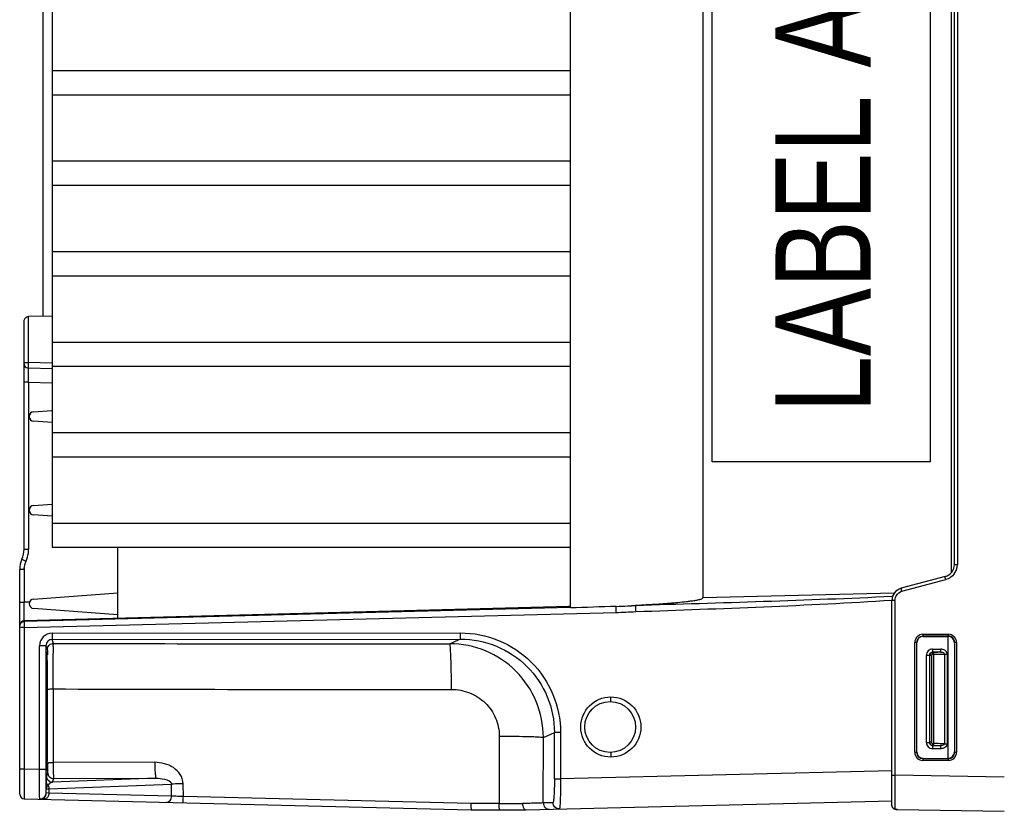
# Model space of a CAD drawing. Header units: inches. Extents: x 0 to 117, y 0 to 83.
# Tile 2 of 64: x 47.6 to 53.81, y 10.71 to 15.7. Entities that reach past the tile are written whole.
import ezdxf

# ---------------------------------------------------------------- set-up
doc = ezdxf.new("R2010")
doc.units = ezdxf.units.IN
doc.header["$LTSCALE"] = 6.431102
doc.header["$MEASUREMENT"] = 0
doc.layers.get('0').update_dxf_attribs({"linetype": 'CONTINUOUS'})
doc.styles.add('TEXTSTYLE_6', font='txt', dxfattribs={"width": 0.8})

msp = doc.modelspace()

# ---------------------------------------------------------------- linework, layer by layer
at = {"color": 7, "linetype": 'CONTINUOUS'}
for p, q in [((51.0712, 11.9899), (51.0712, 18.9534)), ((47.7445, 18.9016), (47.7445, 13.8292)), ((47.8035, 18.9295), (47.8035, 12.3704)), ((51.9056, 18.89), (51.9056, 12.0533)), ((53.4751, 12.2153), (53.4751, 18.728)), ((53.4925, 12.2644), (53.4925, 18.679)), ((53.5118, 18.679), (53.5118, 12.2644)), ((51.9648, 12.9126), (51.9648, 18.0307)), ((53.3409, 18.0307), (53.3409, 12.9126)), ((47.8035, 15.3795), (51.0712, 15.3795)), ((51.0712, 15.2247), (47.8035, 15.2247)), ((47.8035, 14.8087), (51.0712, 14.8087)), ((51.0712, 14.6539), (47.8035, 14.6539)), ((47.8035, 14.2378), (51.0712, 14.2378)), ((51.0712, 14.083), (47.8035, 14.083)), ((47.6264, 12.3614), (47.6264, 13.7988)), ((47.6553, 13.5383), (47.6553, 13.8292)), ((47.8035, 13.8292), (47.6555, 13.8291)), ((47.8035, 13.6669), (51.0712, 13.6669)), ((47.6264, 13.5383), (47.6551, 13.5383)), ((47.8041, 13.5344), (47.6553, 13.5383)), ((47.8032, 13.4989), (47.6549, 13.5028)), ((51.0712, 13.5121), (47.8035, 13.5121)), ((47.6551, 13.4139), (47.6264, 13.4139)), ((47.6551, 13.4139), (47.6551, 12.3614)), ((47.6551, 13.4139), (47.8035, 13.41)), ((47.6854, 13.2269), (47.8024, 13.2355)), ((47.8035, 13.1592), (47.6854, 13.168)), ((47.8035, 13.0961), (51.0712, 13.0961)), ((51.0712, 12.9413), (47.8035, 12.9413)), ((53.3409, 12.9126), (51.9648, 12.9126)), ((47.6854, 12.6363), (47.8035, 12.6451)), ((47.8035, 12.5686), (47.6854, 12.5774)), ((47.8035, 12.5252), (51.0712, 12.5252)), ((47.6264, 12.3614), (47.6551, 12.3614)), ((51.0712, 12.3704), (47.8035, 12.3704)), ((48.2169, 11.9241), (48.2169, 12.3704)), ((47.5988, 10.8161), (47.5988, 12.2326)), ((47.6276, 12.2326), (47.5988, 12.2326)), ((47.6276, 12.2326), (47.6276, 12.0268)), ((53.4925, 12.2644), (53.5118, 12.2644)), ((53.4341, 12.1883), (53.1572, 12.1141)), ((53.1619, 12.0951), (53.4389, 12.1693)), ((47.6854, 12.0458), (48.2169, 12.0852)), ((53.1133, 12.0833), (51.9056, 12.0533)), ((53.1027, 12.062), (53.0977, 12.0618)), ((47.5988, 12.0268), (47.6276, 12.0268)), ((47.6578, 12.0276), (47.6276, 12.0268)), ((51.0623, 11.9986), (47.6276, 11.9087)), ((51.0713, 11.9935), (47.6276, 11.9057)), ((48.2169, 11.9474), (47.6854, 11.9869)), ((51.0526, 11.9962), (51.0526, 11.9974)), ((51.482, 12.0052), (51.4821, 12.0054)), ((51.4822, 12.0058), (51.4823, 12.0061)), ((53.1181, 12.038), (53.0988, 12.038)), ((53.0988, 10.7436), (53.0988, 12.038)), ((53.1181, 12.038), (53.1181, 10.9363)), ((47.6276, 11.8664), (51.3601, 11.9616)), ((47.6276, 11.8664), (47.5988, 11.8664)), ((47.6275, 11.9087), (47.6276, 11.9057)), ((47.6276, 11.8664), (47.6276, 10.9755)), ((47.8028, 11.831), (50.3778, 11.8328)), ((53.2936, 11.8239), (53.2937, 11.8139)), ((53.4552, 11.8123), (53.2938, 11.8121)), ((53.2956, 11.8102), (53.2938, 11.8121)), ((53.294, 11.824), (53.4554, 11.824)), ((53.2957, 11.8102), (53.4532, 11.8102)), ((53.4526, 11.0425), (53.4526, 11.8102)), ((53.4532, 11.8102), (53.4552, 11.8123)), ((47.7241, 10.9731), (47.7241, 11.7522)), ((47.7645, 11.7522), (47.7241, 11.7522)), ((47.7645, 11.7522), (47.7727, 11.7275)), ((47.7645, 11.7522), (47.7645, 10.9731)), ((47.8038, 11.7917), (50.3788, 11.7934)), ((47.8121, 11.7669), (47.8038, 11.7917)), ((50.3788, 11.7934), (50.3103, 11.7641)), ((53.2545, 11.7727), (53.2425, 11.7727)), ((53.2425, 11.0801), (53.2425, 11.7727)), ((53.2563, 11.7709), (53.2545, 11.7727)), ((53.2545, 11.7727), (53.2545, 11.0801)), ((53.2563, 11.0818), (53.2563, 11.7709)), ((53.4925, 11.7709), (53.4946, 11.7729)), ((53.4925, 11.7708), (53.4925, 11.0819)), ((53.5062, 11.7729), (53.4946, 11.7729)), ((53.4946, 11.0798), (53.4946, 11.7729)), ((53.5062, 11.7729), (53.5062, 11.0798)), ((53.3355, 11.6912), (53.3164, 11.6912)), ((53.3164, 11.1419), (53.3164, 11.6912)), ((53.3355, 11.6912), (53.3359, 11.6903)), ((53.3355, 11.6912), (53.3355, 11.1419)), ((53.3478, 11.6903), (53.3359, 11.6903)), ((53.3478, 11.6903), (53.3478, 11.1428)), ((53.406, 11.7108), (53.3552, 11.7108)), ((53.3552, 11.7108), (53.3556, 11.71)), ((53.3556, 11.71), (53.3639, 11.71)), ((53.3556, 11.6982), (53.3556, 11.71)), ((53.364, 11.6982), (53.3556, 11.6982)), ((53.3557, 11.7305), (53.4065, 11.7305)), ((53.364, 11.1349), (53.3639, 11.71)), ((53.4294, 11.6998), (53.4463, 11.6998)), ((53.4294, 11.6998), (53.4294, 11.1332)), ((53.4463, 11.6998), (53.4463, 11.1332)), ((47.8095, 11.4794), (47.8096, 11.015)), ((51.3269, 11.3994), (51.3261, 11.4291)), ((50.6228, 11.1819), (50.6221, 10.7561)), ((50.9008, 11.1742), (50.9706, 11.2041)), ((51.0089, 11.2041), (50.9706, 11.2041)), ((50.9706, 10.9122), (50.9706, 11.2041)), ((51.0089, 11.2041), (51.0089, 10.9122)), ((50.9001, 10.7607), (50.9008, 11.1742)), ((53.3164, 11.1419), (53.3355, 11.1419)), ((53.3355, 11.1419), (53.3359, 11.1428)), ((53.3478, 11.1428), (53.3359, 11.1428)), ((53.3552, 11.1222), (53.3556, 11.1231)), ((53.3552, 11.1222), (53.406, 11.1222)), ((53.3556, 11.1349), (53.364, 11.1349)), ((53.3556, 11.1349), (53.3556, 11.1231)), ((53.3639, 11.1231), (53.3556, 11.1231)), ((53.3639, 11.1231), (53.364, 11.1349)), ((53.4294, 11.1332), (53.4463, 11.1332)), ((51.3269, 11.0794), (51.3261, 11.0496)), ((53.2425, 11.0801), (53.2545, 11.0801)), ((53.2563, 11.0818), (53.2545, 11.0801)), ((53.4065, 11.1026), (53.3557, 11.1026)), ((53.4925, 11.0819), (53.4946, 11.0798)), ((53.4946, 11.0798), (53.5062, 11.0798)), ((48.4506, 11.0167), (47.8096, 11.015)), ((53.2938, 11.0407), (53.2936, 11.0313)), ((53.2956, 11.0425), (53.2938, 11.0407)), ((53.2938, 11.0407), (53.4552, 11.0405)), ((53.4554, 11.0288), (53.294, 11.0288)), ((53.4532, 11.0425), (53.4552, 11.0405)), ((47.5988, 10.9755), (47.6276, 10.9755)), ((47.6276, 10.9755), (47.7241, 10.9731)), ((47.7241, 10.9731), (47.7645, 10.9731)), ((47.7745, 10.9534), (47.767, 10.9308)), ((53.0981, 10.9632), (51.0089, 10.9122)), ((53.0988, 10.9363), (53.1181, 10.9363)), ((53.8075, 10.9241), (53.1181, 10.9363)), ((53.1181, 10.9363), (53.1181, 10.9117)), ((47.7659, 10.883), (47.7656, 10.8531)), ((47.766, 10.8917), (47.7659, 10.883)), ((47.7834, 10.85), (48.5555, 10.8789)), ((48.4585, 10.9158), (47.8063, 10.8914)), ((47.8063, 10.8914), (47.8139, 10.9141)), ((47.8139, 10.9141), (48.4585, 10.9158)), ((48.5569, 10.804), (48.5555, 10.8789)), ((48.6308, 10.8005), (48.6293, 10.8814)), ((50.9706, 10.9122), (51.0089, 10.9122)), ((53.1181, 10.8874), (53.118, 10.7996)), ((53.1181, 10.9117), (53.1181, 10.8874)), ((47.7656, 10.8254), (47.7653, 10.8352)), ((47.7656, 10.8531), (47.7656, 10.8479)), ((47.7656, 10.8254), (47.7656, 10.8479)), ((47.7834, 10.8229), (47.7672, 10.8235)), ((47.7834, 10.85), (47.7834, 10.8229)), ((48.5569, 10.804), (47.7834, 10.8229)), ((47.6276, 10.7866), (50.4455, 10.7177)), ((50.4438, 10.7561), (48.6308, 10.8005)), ((50.6221, 10.7561), (50.4438, 10.7561)), ((50.7915, 10.7177), (53.0981, 10.7741)), ((50.9614, 10.7622), (50.9001, 10.7607)), ((53.118, 10.7996), (53.118, 10.7653)), ((50.4455, 10.7177), (50.7915, 10.7177)), ((53.1181, 10.7308), (53.1181, 10.7244)), ((53.1307, 10.7196), (53.1334, 10.7196)), ((53.1336, 10.7196), (53.8075, 10.7078))]:
    msp.add_line(p, q, dxfattribs=at)
for points in [[(51.061, 11.9986), (51.0599, 11.9984), (51.0593, 11.9983), (51.0591, 11.9983)], [(51.0712, 12.0027), (51.0686, 12.0013), (51.0663, 12.0003), (51.0642, 11.9995), (51.0624, 11.999), (51.061, 11.9986)], [(51.4824, 12.0063), (51.4825, 12.0066), (51.4825, 12.0069), (51.4826, 12.0071), (51.4827, 12.0074)], [(53.0988, 10.7436), (53.0992, 10.7397), (53.1006, 10.735), (53.1029, 10.7308)], [(53.1029, 10.7308), (53.1062, 10.7272), (53.11, 10.7244), (53.114, 10.7224), (53.118, 10.7212), (53.122, 10.7204)], [(53.122, 10.7204), (53.1262, 10.7199), (53.1307, 10.7196)]]:
    msp.add_lwpolyline(points, dxfattribs=at)
for centre, radius in [((51.3262, 11.2394), 0.1897), ((51.322, 11.2394), 0.1601)]:
    msp.add_circle(centre, radius, dxfattribs=at)
for centre, radius, start, end in [((47.6876, 13.1974), 0.0295, 94.24508, 265.75492), ((47.6876, 12.6069), 0.0295, 94.24508, 265.75492), ((47.4689, 12.3614), 0.1575, 335.85315, 360), ((47.4675, 12.3615), 0.1877, 343.93194, 359.974), ((47.7563, 12.2326), 0.1575, 155.85315, 180), ((47.4684, 12.3613), 0.1867, 335.84174, 343.90485), ((47.7546, 12.2326), 0.127, 177.31056, 180.02306), ((53.4138, 12.2644), 0.0787, 285, 360), ((53.4134, 12.2643), 0.0984, 322.47178, 359.95714), ((53.1775, 12.038), 0.0787, 105, 180), ((47.6876, 12.0163), 0.0295, 94.24508, 265.75492), ((53.1771, 12.0386), 0.0585, 105.03424, 113.77121), ((52.8804, -36.1029), 48.1268, 91.81049, 92.1543), ((51.2728, 14.7567), 2.7582, 271.80958, 273.3156), ((51.3828, 12.8747), 0.873, 273.25299, 276.57218), ((51.2391, 17.1671), 5.1676, 272.14306, 272.69494), ((51.2956, 14.545), 2.5842, 271.42996, 274.16587), ((47.6283, 11.8792), 0.0295, 91.5, 180), ((47.8029, 11.7522), 0.0788, 90.06419, 180.00155), ((53.2938, 11.7727), 0.0393, 90.05497, 180.05234), ((53.2956, 11.7709), 0.0393, 89.93953, 179.99782), ((53.4531, 11.7709), 0.0394, 359.96372, 89.98923), ((53.4553, 11.773), 0.0393, 359.96828, 90.13919), ((47.8039, 11.7522), 0.0394, 90.09429, 180.0627), ((49.7262, 600.2375), 588.4737, 269.8136318, 270.056865), ((50.3106, 11.1739), 0.5902, 0.0269, 90.03168), ((47.8116, 11.7275), 0.0389, 170.10582, 179.93296), ((53.3556, 11.6912), 0.0393, 89.95966, 180.0621), ((53.3556, 11.6903), 0.0197, 90.10547, 179.96128), ((53.3556, 11.6903), 0.00787, 89.95684, 180.05381), ((12.5221, 11.3523), 35.2526, 0.11684, 0.27752), ((7.6827, 11.3376), 40.092, 359.77658, 0.12376), ((49.733, 630.427), 618.9506, 269.8219414, 270.0544707), ((26.6171, 11.2561), 21.1574, 359.48782, 359.7972), ((65.2252, 11.2308), 17.4568, 180.29189, 180.66585), ((53.3556, 11.1419), 0.0393, 179.94018, 270.04228), ((53.3556, 11.1428), 0.0197, 180.03873, 269.8945), ((53.3556, 11.1427), 0.00787, 179.95164, 270.05343), ((38.2843, 11.1504), 9.4898, 359.2327, 359.49664), ((53.2938, 11.08), 0.0393, 179.94766, 269.94503), ((53.2956, 11.0818), 0.0393, 180.00218, 270.06048), ((53.4531, 11.0819), 0.0394, 270.01076, 0.03627), ((53.4553, 11.0798), 0.0393, 269.8608, 0.03172), ((62.7842, 10.9706), 15.0197, 179.99045, 180.2503), ((47.8139, 10.9534), 0.0394, 180.00425, 270.01321), ((47.8205, 10.8277), 0.0604, 134.37979, 137.68565), ((47.6283, 10.8161), 0.0295, 180.01904, 268.59649), ((50.602, 79.4293), 68.6732, 270.016789, 270.139257), ((67.453, 10.7697), 14.335, 180.01756, 180.15561)]:
    msp.add_arc(centre, radius, start, end, dxfattribs=at)
for points, knots in [([(47.6264, 13.7988), (47.6264, 13.8056), (47.6315, 13.8213), (47.6472, 13.8291), (47.6555, 13.8292)], [0, 0, 0, 0, 0.451555, 1, 1, 1, 1]), ([(47.6549, 13.5028), (47.6548, 13.5048), (47.6547, 13.5167), (47.6549, 13.5285), (47.6551, 13.5383)], [0, 0, 0, 0, 0.171449, 1, 1, 1, 1]), ([(47.6551, 13.4139), (47.655, 13.423), (47.6549, 13.4526), (47.6547, 13.4823), (47.6549, 13.5028)], [0, 0, 0, 0, 0.307805, 1, 1, 1, 1]), ([(47.6126, 12.297), (47.6123, 12.2963), (47.617, 12.2958), (47.6204, 12.2927), (47.6295, 12.2893), (47.6354, 12.2864), (47.6388, 12.2849)], [0, 0, 0, 0, 0.07566, 0.291008, 0.615855, 1, 1, 1, 1]), ([(53.4389, 12.1693), (53.4377, 12.1737), (53.4352, 12.1802), (53.4353, 12.1854), (53.4337, 12.1882), (53.4341, 12.1883)], [0, 0, 0, 0, 0.706971, 0.923395, 1, 1, 1, 1]), ([(53.1619, 12.0951), (53.1607, 12.0995), (53.1582, 12.106), (53.1583, 12.1112), (53.1567, 12.114), (53.1572, 12.1141)], [0, 0, 0, 0, 0.707234, 0.923549, 1, 1, 1, 1]), ([(51.4827, 12.0074), (51.5182, 12.0092), (51.5894, 12.0131), (51.6782, 12.0192), (51.7492, 12.0253), (51.7935, 12.0297), (51.8289, 12.034), (51.8552, 12.0377), (51.8776, 12.0416), (51.8939, 12.0459), (51.9041, 12.0492), (51.9056, 12.0533)], [0, 0, 0, 0, 0.250121, 0.500241, 0.625302, 0.750361, 0.812891, 0.87542, 0.937937, 0.969088, 1, 1, 1, 1]), ([(47.6276, 11.9087), (47.6268, 11.9087), (47.6283, 11.9135), (47.6267, 11.9184), (47.6275, 11.9301), (47.627, 11.9509), (47.6274, 11.984), (47.6274, 12.0117), (47.6276, 12.0268)], [0, 0, 0, 0, 0.019265, 0.076073, 0.168536, 0.292811, 0.617279, 1, 1, 1, 1]), ([(51.0526, 11.9962), (51.0526, 11.9945), (51.0627, 11.9971), (51.0666, 11.9953), (51.0712, 11.9953)], [0, 0, 0, 0, 0.259925, 1, 1, 1, 1]), ([(51.0601, 11.9985), (51.0592, 11.9984), (51.0567, 11.9981), (51.054, 11.9982), (51.0527, 11.9975)], [0, 0, 0, 0, 0.390557, 1, 1, 1, 1]), ([(51.3601, 11.9616), (51.3599, 11.9659), (51.3598, 11.9786), (51.3592, 11.9914), (51.3599, 11.9999)], [0, 0, 0, 0, 0.336907, 1, 1, 1, 1]), ([(51.482, 12.0052), (51.4818, 12.0034), (51.4824, 11.9908), (51.4827, 11.9783), (51.4833, 11.9676)], [0, 0, 0, 0, 0.146052, 1, 1, 1, 1]), ([(51.4833, 11.9676), (51.7527, 11.9762), (52.2913, 11.9968), (52.8298, 12.0216), (53.0987, 12.0401)], [0, 0, 0, 0, 0.500004, 1, 1, 1, 1]), ([(47.6276, 11.9057), (47.6269, 11.9048), (47.6279, 11.9004), (47.6265, 11.8879), (47.6274, 11.8755), (47.6276, 11.8664)], [0, 0, 0, 0, 0.083941, 0.302178, 1, 1, 1, 1]), ([(47.8028, 11.831), (47.8029, 11.8261), (47.803, 11.817), (47.8027, 11.8047), (47.804, 11.7971), (47.8031, 11.7924), (47.8038, 11.7917)], [0, 0, 0, 0, 0.375809, 0.697351, 0.915782, 1, 1, 1, 1]), ([(50.3788, 11.7934), (50.378, 11.7942), (50.379, 11.7988), (50.3777, 11.8064), (50.378, 11.8188), (50.3778, 11.8278), (50.3778, 11.8328)], [0, 0, 0, 0, 0.084116, 0.302399, 0.62404, 1, 1, 1, 1]), ([(50.3778, 11.8328), (50.4597, 11.8328), (50.6254, 11.8004), (50.8352, 11.6608), (50.976, 11.4517), (51.0089, 11.286), (51.0089, 11.2041)], [0, 0, 0, 0, 0.25, 0.499967, 0.749956, 1, 1, 1, 1]), ([(53.294, 11.824), (53.2809, 11.824), (53.2535, 11.8132), (53.2425, 11.7858), (53.2425, 11.7727)], [0, 0, 0, 0, 0.500126, 1, 1, 1, 1]), ([(53.4552, 11.8123), (53.4551, 11.8124), (53.4549, 11.8157), (53.455, 11.8187), (53.4554, 11.8216)], [0, 0, 0, 0, 0.070967, 1, 1, 1, 1]), ([(53.5062, 11.7729), (53.5062, 11.7859), (53.4954, 11.8129), (53.4684, 11.824), (53.4554, 11.824)], [0, 0, 0, 0, 0.500175, 1, 1, 1, 1]), ([(47.8095, 11.4794), (47.8096, 11.5157), (47.8099, 11.5828), (47.8095, 11.6709), (47.8121, 11.7301), (47.8104, 11.7591), (47.8121, 11.7669)], [0, 0, 0, 0, 0.379465, 0.700266, 0.917184, 1, 1, 1, 1]), ([(50.3215, 11.4766), (50.3214, 11.5129), (50.3209, 11.5656), (50.3195, 11.6325), (50.3182, 11.6753), (50.3164, 11.7102), (50.3153, 11.7375), (50.3123, 11.7531), (50.3122, 11.7627), (50.3103, 11.7641)], [0, 0, 0, 0, 0.377881, 0.548287, 0.698099, 0.822016, 0.91553, 0.975392, 1, 1, 1, 1]), ([(50.3788, 11.7934), (50.4556, 11.7935), (50.611, 11.7631), (50.8078, 11.6323), (50.9398, 11.4363), (50.9706, 11.2809), (50.9706, 11.2041)], [0, 0, 0, 0, 0.249976, 0.499942, 0.749943, 1, 1, 1, 1]), ([(47.7714, 11.7118), (47.7704, 11.7118), (47.7719, 11.7054), (47.7698, 11.6987), (47.7704, 11.6825), (47.7697, 11.6627), (47.7695, 11.6367), (47.769, 11.5933), (47.7688, 11.5584), (47.7686, 11.5337)], [0, 0, 0, 0, 0.017206, 0.068038, 0.151849, 0.267168, 0.4122, 0.584657, 1, 1, 1, 1]), ([(47.7742, 11.5231), (47.7741, 11.5491), (47.7739, 11.586), (47.7734, 11.632), (47.7732, 11.6595), (47.7724, 11.6806), (47.7731, 11.6978), (47.7709, 11.705), (47.7725, 11.7118), (47.7714, 11.7118)], [0, 0, 0, 0, 0.413838, 0.586295, 0.731668, 0.847419, 0.931609, 0.982695, 1, 1, 1, 1]), ([(47.7727, 11.7275), (47.7737, 11.7246), (47.7726, 11.713), (47.7737, 11.702), (47.7738, 11.6939)], [0, 0, 0, 0, 0.278541, 1, 1, 1, 1]), ([(53.3355, 11.6912), (53.3355, 11.6962), (53.3397, 11.7067), (53.3501, 11.7108), (53.3552, 11.7108)], [0, 0, 0, 0, 0.499893, 1, 1, 1, 1]), ([(53.3557, 11.7305), (53.3563, 11.726), (53.3546, 11.7196), (53.3561, 11.7127), (53.3552, 11.7108)], [0, 0, 0, 0, 0.689135, 1, 1, 1, 1]), ([(53.406, 11.7108), (53.4029, 11.7107), (53.3889, 11.7102), (53.3748, 11.71), (53.3639, 11.71)], [0, 0, 0, 0, 0.223658, 1, 1, 1, 1]), ([(53.364, 11.6982), (53.3703, 11.6982), (53.3921, 11.6984), (53.414, 11.6988), (53.4294, 11.6998)], [0, 0, 0, 0, 0.291989, 1, 1, 1, 1]), ([(53.406, 11.7108), (53.4069, 11.7127), (53.4057, 11.7196), (53.4064, 11.726), (53.4065, 11.7305)], [0, 0, 0, 0, 0.310966, 1, 1, 1, 1]), ([(53.406, 11.7108), (53.4128, 11.711), (53.4237, 11.7113), (53.4294, 11.7023), (53.4294, 11.6998)], [0, 0, 0, 0, 0.736982, 1, 1, 1, 1]), ([(53.4463, 11.6998), (53.4463, 11.7088), (53.4349, 11.7273), (53.4157, 11.7305), (53.4065, 11.7305)], [0, 0, 0, 0, 0.494479, 1, 1, 1, 1]), ([(47.7686, 11.5337), (47.7686, 11.5291), (47.7693, 11.5224), (47.7679, 11.5176), (47.7688, 11.515), (47.7683, 11.515)], [0, 0, 0, 0, 0.732875, 0.931937, 1, 1, 1, 1]), ([(47.7749, 11.4783), (47.7752, 11.4792), (47.7799, 11.478), (47.7857, 11.4795), (47.797, 11.4791), (47.805, 11.4793), (47.8095, 11.4794)], [0, 0, 0, 0, 0.077218, 0.289544, 0.611479, 1, 1, 1, 1]), ([(50.3215, 11.4766), (50.3602, 11.4762), (50.4387, 11.4621), (50.5388, 11.3972), (50.6071, 11.2992), (50.6226, 11.2207), (50.6228, 11.1819)], [0, 0, 0, 0, 0.250013, 0.500025, 0.750015, 1, 1, 1, 1]), ([(50.6228, 11.1819), (50.6574, 11.1818), (50.7212, 11.1813), (50.7966, 11.18), (50.846, 11.1783), (50.8723, 11.1774), (50.8894, 11.1757), (50.8982, 11.1753), (50.9008, 11.1742)], [0, 0, 0, 0, 0.372595, 0.688626, 0.812248, 0.907201, 0.97042, 1, 1, 1, 1]), ([(47.7683, 11.1606), (47.7688, 11.1606), (47.7679, 11.158), (47.7693, 11.1532), (47.7686, 11.1465), (47.7686, 11.1419)], [0, 0, 0, 0, 0.068063, 0.267125, 1, 1, 1, 1]), ([(53.3552, 11.1222), (53.3502, 11.1222), (53.3397, 11.1264), (53.3355, 11.1369), (53.3355, 11.1419)], [0, 0, 0, 0, 0.499289, 1, 1, 1, 1]), ([(53.3552, 11.1222), (53.3561, 11.1204), (53.3549, 11.1134), (53.3557, 11.1071), (53.3557, 11.1026)], [0, 0, 0, 0, 0.310708, 1, 1, 1, 1]), ([(53.3639, 11.1231), (53.3677, 11.1231), (53.3817, 11.123), (53.3958, 11.1227), (53.406, 11.1222)], [0, 0, 0, 0, 0.268973, 1, 1, 1, 1]), ([(53.4294, 11.1332), (53.4252, 11.1335), (53.4034, 11.1346), (53.3816, 11.1348), (53.364, 11.1349)], [0, 0, 0, 0, 0.192488, 1, 1, 1, 1]), ([(53.4065, 11.1026), (53.4064, 11.1071), (53.4057, 11.1134), (53.4069, 11.1204), (53.406, 11.1222)], [0, 0, 0, 0, 0.688801, 1, 1, 1, 1]), ([(53.4294, 11.1332), (53.4293, 11.1308), (53.4238, 11.1218), (53.4128, 11.1221), (53.406, 11.1222)], [0, 0, 0, 0, 0.264109, 1, 1, 1, 1]), ([(53.4463, 11.1332), (53.4463, 11.1242), (53.4349, 11.1057), (53.4157, 11.1026), (53.4065, 11.1026)], [0, 0, 0, 0, 0.494493, 1, 1, 1, 1]), ([(53.2425, 11.0801), (53.2425, 11.0669), (53.2535, 11.0396), (53.2809, 11.0288), (53.294, 11.0288)], [0, 0, 0, 0, 0.499875, 1, 1, 1, 1]), ([(53.4554, 11.0288), (53.4684, 11.0288), (53.4954, 11.0398), (53.5062, 11.0668), (53.5062, 11.0798)], [0, 0, 0, 0, 0.499826, 1, 1, 1, 1]), ([(47.7696, 11.028), (47.7697, 11.0188), (47.7704, 11.0034), (47.7694, 10.9816), (47.7723, 10.9725), (47.77, 10.9638), (47.7714, 10.9638)], [0, 0, 0, 0, 0.429792, 0.74393, 0.935286, 1, 1, 1, 1]), ([(47.775, 11.014), (47.775, 11.0071), (47.7749, 10.9871), (47.7753, 10.9672), (47.7746, 10.9542)], [0, 0, 0, 0, 0.348991, 1, 1, 1, 1]), ([(47.775, 11.014), (47.7753, 11.0149), (47.78, 11.0137), (47.7858, 11.0152), (47.7971, 11.0148), (47.8051, 11.015), (47.8096, 11.015)], [0, 0, 0, 0, 0.077215, 0.289541, 0.611478, 1, 1, 1, 1]), ([(47.8096, 11.015), (47.8096, 11.0024), (47.8097, 10.9788), (47.8109, 10.9484), (47.8112, 10.9274), (47.8131, 10.9179), (47.8132, 10.9145), (47.8139, 10.9141)], [0, 0, 0, 0, 0.374296, 0.695513, 0.914595, 0.975045, 1, 1, 1, 1]), ([(48.6293, 10.8814), (48.6289, 10.9019), (48.6152, 10.943), (48.5549, 11.0009), (48.4912, 11.0157), (48.4506, 11.0168)], [0, 0, 0, 0, 0.25064, 0.501841, 1, 1, 1, 1]), ([(48.4506, 11.0167), (48.4506, 11.0041), (48.4512, 10.9811), (48.4518, 10.9488), (48.4556, 10.9306), (48.4557, 10.9167), (48.4585, 10.9158)], [0, 0, 0, 0, 0.372183, 0.691913, 0.91141, 1, 1, 1, 1]), ([(53.455, 11.0287), (53.4547, 11.03), (53.4543, 11.0316), (53.4551, 11.0389), (53.4549, 11.0373)], [0, 0, 0, 0, 0.464319, 1, 1, 1, 1]), ([(47.6276, 10.9755), (47.6275, 10.9514), (47.6273, 10.9164), (47.6273, 10.872), (47.6271, 10.8435), (47.6277, 10.8209), (47.6264, 10.8023), (47.629, 10.7941), (47.6264, 10.7867), (47.6276, 10.7866)], [0, 0, 0, 0, 0.382664, 0.555495, 0.70697, 0.831358, 0.923769, 0.980693, 1, 1, 1, 1]), ([(47.7245, 10.8083), (47.7243, 10.8182), (47.7238, 10.8732), (47.7239, 10.9282), (47.7241, 10.9731)], [0, 0, 0, 0, 0.181674, 1, 1, 1, 1]), ([(47.767, 10.9308), (47.7668, 10.9298), (47.7663, 10.9167), (47.7661, 10.9038), (47.766, 10.8917)], [0, 0, 0, 0, 0.074271, 1, 1, 1, 1]), ([(47.7653, 10.8352), (47.7652, 10.8392), (47.7649, 10.8625), (47.7647, 10.8858), (47.7647, 10.905)], [0, 0, 0, 0, 0.174736, 1, 1, 1, 1]), ([(47.7656, 10.8479), (47.7657, 10.8534), (47.7695, 10.8608), (47.7743, 10.8667), (47.7758, 10.8683)], [0, 0, 0, 0, 0.711499, 1, 1, 1, 1]), ([(47.7782, 10.8708), (47.7791, 10.8723), (47.7822, 10.8772), (47.7859, 10.8817), (47.7891, 10.8843)], [0, 0, 0, 0, 0.293219, 1, 1, 1, 1]), ([(48.4585, 10.9158), (48.4763, 10.9161), (48.5082, 10.9142), (48.5548, 10.8968), (48.5555, 10.8789)], [0, 0, 0, 0, 0.496846, 1, 1, 1, 1]), ([(48.6293, 10.8814), (48.6221, 10.8813), (48.5975, 10.8807), (48.5729, 10.8799), (48.5555, 10.8789)], [0, 0, 0, 0, 0.291297, 1, 1, 1, 1]), ([(50.9706, 10.9122), (50.9706, 10.893), (50.9702, 10.8578), (50.9687, 10.8159), (50.9668, 10.7893), (50.9653, 10.7749), (50.9638, 10.7677), (50.9626, 10.7622), (50.9614, 10.7622)], [0, 0, 0, 0, 0.380573, 0.703161, 0.827023, 0.919504, 0.97731, 1, 1, 1, 1]), ([(51.0089, 10.9122), (51.009, 10.888), (51.0088, 10.8436), (51.0079, 10.7907), (51.0062, 10.7572), (51.0053, 10.7387), (51.0034, 10.7301), (51.003, 10.7229), (51.0017, 10.7229)], [0, 0, 0, 0, 0.38152, 0.704924, 0.829025, 0.921533, 0.978925, 1, 1, 1, 1]), ([(47.7251, 10.7865), (47.7251, 10.7876), (47.7247, 10.7949), (47.7246, 10.8021), (47.7245, 10.8083)], [0, 0, 0, 0, 0.153086, 1, 1, 1, 1]), ([(47.7275, 10.7841), (47.7375, 10.7839), (47.7588, 10.7922), (47.7672, 10.8133), (47.7672, 10.8235)], [0, 0, 0, 0, 0.497345, 1, 1, 1, 1]), ([(47.7791, 10.8037), (47.7777, 10.8007), (47.7715, 10.7903), (47.759, 10.7834), (47.7502, 10.7836)], [0, 0, 0, 0, 0.274339, 1, 1, 1, 1]), ([(47.7672, 10.8235), (47.7667, 10.8235), (47.7653, 10.8238), (47.766, 10.8254), (47.7663, 10.8261)], [0, 0, 0, 0, 0.359137, 1, 1, 1, 1]), ([(47.7656, 10.8479), (47.766, 10.8495), (47.7746, 10.8482), (47.779, 10.8497), (47.7834, 10.85)], [0, 0, 0, 0, 0.26744, 1, 1, 1, 1]), ([(48.5237, 10.7647), (48.5323, 10.7645), (48.5512, 10.7746), (48.5568, 10.7941), (48.5569, 10.804)], [0, 0, 0, 0, 0.464689, 1, 1, 1, 1]), ([(48.6308, 10.8005), (48.6237, 10.8008), (48.599, 10.8019), (48.5744, 10.803), (48.5569, 10.804)], [0, 0, 0, 0, 0.29131, 1, 1, 1, 1]), ([(47.7275, 10.7841), (47.7269, 10.7842), (47.7258, 10.7844), (47.7253, 10.7855), (47.7252, 10.786)], [0, 0, 0, 0, 0.505753, 1, 1, 1, 1]), ([(48.6271, 10.7622), (48.6282, 10.7621), (48.6282, 10.7679), (48.6298, 10.774), (48.6303, 10.7867), (48.6307, 10.7956), (48.6308, 10.8005)], [0, 0, 0, 0, 0.080064, 0.295354, 0.618415, 1, 1, 1, 1]), ([(50.4437, 10.7561), (50.4437, 10.7512), (50.4439, 10.7424), (50.4437, 10.7296), (50.4453, 10.7236), (50.4445, 10.7177), (50.4455, 10.7177)], [0, 0, 0, 0, 0.38327, 0.707334, 0.922693, 1, 1, 1, 1]), ([(50.6244, 10.7177), (50.6234, 10.7177), (50.6238, 10.7235), (50.6223, 10.7296), (50.6224, 10.7423), (50.6221, 10.7511), (50.6221, 10.7561)], [0, 0, 0, 0, 0.078218, 0.293363, 0.61714, 1, 1, 1, 1]), ([(50.7687, 10.7563), (50.7689, 10.7513), (50.7704, 10.7368), (50.7809, 10.7176), (50.7914, 10.7177)], [0, 0, 0, 0, 0.323586, 1, 1, 1, 1]), ([(50.9001, 10.7607), (50.8872, 10.7594), (50.8434, 10.7594), (50.7997, 10.7572), (50.7689, 10.7563)], [0, 0, 0, 0, 0.296142, 1, 1, 1, 1]), ([(50.9001, 10.7607), (50.9001, 10.7505), (50.9087, 10.7293), (50.9302, 10.7211), (50.9404, 10.7214)], [0, 0, 0, 0, 0.499889, 1, 1, 1, 1]), ([(51.0017, 10.7229), (50.9915, 10.7226), (50.9701, 10.7308), (50.9614, 10.752), (50.9614, 10.7622)], [0, 0, 0, 0, 0.499647, 1, 1, 1, 1]), ([(53.1181, 10.7244), (53.117, 10.7244), (53.1148, 10.7246), (53.1127, 10.7252), (53.1116, 10.7256)], [0, 0, 0, 0, 0.498541, 1, 1, 1, 1]), ([(53.1334, 10.7196), (53.1312, 10.7196), (53.1265, 10.7197), (53.1181, 10.7211), (53.1181, 10.7244)], [0, 0, 0, 0, 0.405859, 1, 1, 1, 1])]:
    msp.add_open_spline(points, degree=3, knots=knots, dxfattribs=at)
for points in [[(47.6264, 13.5294), (47.6264, 13.5252), (47.6276, 13.5209), (47.6297, 13.5172)], [(47.6297, 13.5172), (47.6344, 13.5088), (47.6452, 13.5031), (47.6549, 13.5028)], [(47.6277, 12.2386), (47.6284, 12.2544), (47.6323, 12.2704), (47.6388, 12.2849)], [(53.4915, 12.2044), (53.4786, 12.1877), (53.4592, 12.1747), (53.4389, 12.1693)], [(53.0977, 12.0618), (52.5594, 12.0367), (52.0207, 12.0206), (51.482, 12.0052)], [(53.1181, 12.038), (53.1181, 12.0438), (53.119, 12.0497), (53.1207, 12.0552)], [(53.1207, 12.0552), (53.1255, 12.071), (53.1385, 12.0855), (53.1535, 12.0921)], [(51.0526, 11.9962), (51.0585, 11.9963), (51.0661, 11.9976), (51.0692, 12.0027)], [(51.0526, 11.9974), (51.0555, 11.9975), (51.0585, 11.9976), (51.0613, 11.9983)], [(51.0613, 11.9983), (51.0644, 11.9991), (51.0675, 12.0011), (51.0692, 12.0039)], [(47.5988, 11.8762), (47.5988, 11.8812), (47.6002, 11.8863), (47.6026, 11.8907)], [(47.6026, 11.8907), (47.6042, 11.8936), (47.6065, 11.8963), (47.609, 11.8986)], [(47.609, 11.8986), (47.6116, 11.9008), (47.6146, 11.9026), (47.6177, 11.9038)], [(47.6177, 11.9038), (47.6209, 11.905), (47.6242, 11.9056), (47.6276, 11.9057)], [(47.7733, 11.7342), (47.7748, 11.7429), (47.7796, 11.7515), (47.7863, 11.7573)], [(47.7863, 11.7573), (47.7933, 11.7633), (47.8029, 11.7669), (47.8121, 11.7669)], [(47.767, 10.9308), (47.767, 10.9178), (47.775, 10.9036), (47.7861, 10.897)], [(47.766, 10.8917), (47.766, 10.8836), (47.7716, 10.8755), (47.7782, 10.8708)], [(47.7782, 10.8708), (47.7816, 10.8645), (47.7833, 10.8571), (47.7834, 10.85)], [(47.7861, 10.897), (47.7921, 10.8934), (47.7994, 10.8914), (47.8063, 10.8914)], [(47.7891, 10.8843), (47.794, 10.8882), (47.8002, 10.8909), (47.8063, 10.8914)], [(47.7515, 10.7956), (47.755, 10.7985), (47.758, 10.802), (47.7603, 10.8059)], [(47.7603, 10.8059), (47.7637, 10.8117), (47.7656, 10.8187), (47.7656, 10.8254)], [(47.7834, 10.8229), (47.7834, 10.8164), (47.7819, 10.8096), (47.7791, 10.8037)], [(47.7262, 10.7865), (47.7352, 10.7865), (47.7446, 10.7899), (47.7515, 10.7956)], [(53.1116, 10.7256), (53.1047, 10.7281), (53.0988, 10.7363), (53.0988, 10.7436)]]:
    msp.add_open_spline(points, degree=3, dxfattribs=at)

# ---------------------------------------------------------------- texts
at = {"color": 7, "linetype": 'CONTINUOUS', "insert": (52.3645, 13.2217), "char_height": 0.6, "width": 4.58, "attachment_point": 1, "rotation": 90, "line_spacing_factor": 0.9, "style": 'TEXTSTYLE_6'}
msp.add_mtext('LABEL AREA', dxfattribs=at)

doc.saveas('drawing.dxf')
